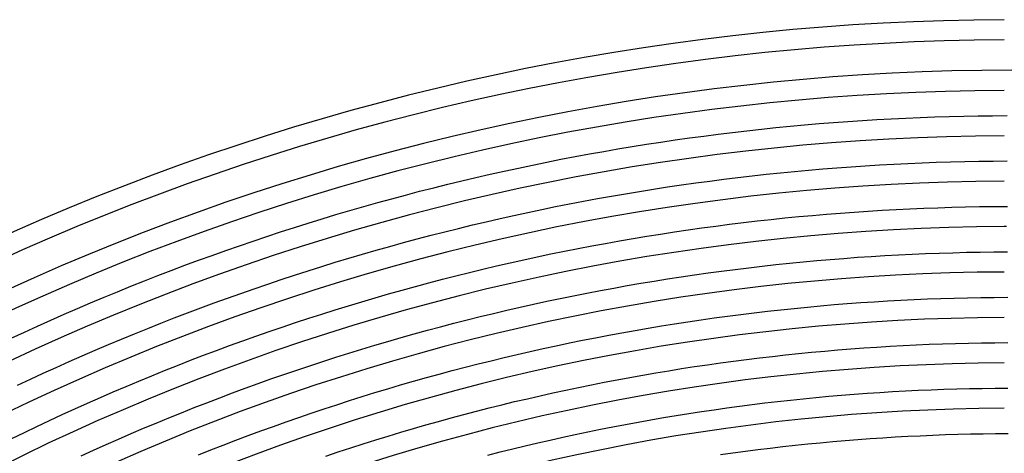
# Model space of a CAD drawing. Header units: millimetres. Extents: x -535 to 535, y -535 to 535.
# Tile 42 of 106: x -197 to -2, y 404 to 490. Entities that reach past the tile are written whole.
import ezdxf

# ---------------------------------------------------------------- set-up
doc = ezdxf.new("R2010")
doc.units = ezdxf.units.MM
doc.layers.add('HIDDEN', color=7, linetype='Continuous')
doc.layers.add('THICK', color=7, linetype='Continuous')

msp = doc.modelspace()

# ---------------------------------------------------------------- linework, layer by layer
at = {"layer": 'HIDDEN'}
msp.add_arc((0, 0), 449, 90.1966, 90.2552, dxfattribs=at)
at = {"layer": 'THICK'}
for p, q in [((-18.67, 470.63), (-15.8, 470.73)), ((-15.8, 470.73), (-12.93, 470.82)), ((-12.93, 470.82), (-10.06, 470.89)), ((-10.06, 470.89), (-7.18, 470.95)), ((-7.18, 470.95), (-4.31, 470.98)), ((-4.31, 470.98), (-1.44, 471)), ((-47.33, 468.62), (-44.47, 468.9)), ((-44.47, 468.9), (-41.61, 469.16)), ((-41.61, 469.16), (-38.74, 469.4)), ((-38.74, 469.4), (-35.88, 469.63)), ((-35.88, 469.63), (-33.01, 469.84)), ((-33.01, 469.84), (-30.15, 470.03)), ((-30.15, 470.03), (-27.28, 470.21)), ((-27.28, 470.21), (-24.41, 470.37)), ((-24.41, 470.37), (-21.54, 470.51)), ((-21.54, 470.51), (-18.67, 470.63)), ((-64.44, 466.57), (-61.6, 466.95)), ((-61.6, 466.95), (-58.75, 467.32)), ((-58.75, 467.32), (-55.9, 467.67)), ((-55.9, 467.67), (-53.04, 468)), ((-53.04, 468), (-50.19, 468.32)), ((-50.19, 468.32), (-47.33, 468.62)), ((-78.64, 464.39), (-75.81, 464.86)), ((-75.81, 464.86), (-72.97, 465.31)), ((-72.97, 465.31), (-70.13, 465.75)), ((-70.13, 465.75), (-67.29, 466.17)), ((-67.29, 466.17), (-64.44, 466.57)), ((-87.13, 462.87), (-84.3, 463.39)), ((-84.3, 463.39), (-81.47, 463.9)), ((-81.47, 463.9), (-78.64, 464.39)), ((-98.39, 460.61), (-95.58, 461.2)), ((-95.58, 461.2), (-92.77, 461.77)), ((-92.77, 461.77), (-89.95, 462.33)), ((-89.95, 462.33), (-87.13, 462.87)), ((-32.38, 460.86), (-29.57, 461.05)), ((-29.57, 461.05), (-26.76, 461.22)), ((-26.76, 461.22), (-23.94, 461.38)), ((-23.94, 461.38), (-21.13, 461.52)), ((-21.13, 461.52), (-18.31, 461.64)), ((-18.31, 461.64), (-15.5, 461.74)), ((-15.5, 461.74), (-12.68, 461.83)), ((-12.68, 461.83), (-9.86, 461.89)), ((-9.86, 461.89), (-7.05, 461.95)), ((-7.05, 461.95), (-4.23, 461.98)), ((-4.23, 461.98), (-1.41, 462)), ((-106.81, 458.73), (-104.01, 459.37)), ((-104.01, 459.37), (-101.2, 460)), ((-101.2, 460), (-98.39, 460.61)), ((-54.83, 458.74), (-52.03, 459.06)), ((-52.03, 459.06), (-49.23, 459.37)), ((-49.23, 459.37), (-46.42, 459.66)), ((-46.42, 459.66), (-43.62, 459.94)), ((-43.62, 459.94), (-40.81, 460.19)), ((-40.81, 460.19), (-38, 460.43)), ((-38, 460.43), (-35.19, 460.66)), ((-35.19, 460.66), (-32.38, 460.86)), ((-115.18, 456.7), (-112.4, 457.39)), ((-112.4, 457.39), (-109.6, 458.07)), ((-109.6, 458.07), (-106.81, 458.73)), ((-68.79, 456.85), (-66, 457.26)), ((-66, 457.26), (-63.21, 457.66)), ((-63.21, 457.66), (-60.42, 458.03)), ((-60.42, 458.03), (-57.62, 458.39)), ((-57.62, 458.39), (-54.83, 458.74)), ((-123.52, 454.51), (-120.75, 455.26)), ((-120.75, 455.26), (-117.97, 455.99)), ((-117.97, 455.99), (-115.18, 456.7)), ((-79.92, 455.04), (-77.14, 455.51)), ((-77.14, 455.51), (-74.36, 455.98)), ((-74.36, 455.98), (-71.58, 456.42)), ((-71.58, 456.42), (-68.79, 456.85)), ((-129.06, 452.97), (-126.29, 453.75)), ((-126.29, 453.75), (-123.52, 454.51)), ((-91, 452.95), (-88.23, 453.5)), ((-88.23, 453.5), (-85.46, 454.03)), ((-85.46, 454.03), (-82.69, 454.54)), ((-82.69, 454.54), (-79.92, 455.04)), ((-137.33, 450.54), (-134.57, 451.37)), ((-134.57, 451.37), (-131.82, 452.18)), ((-131.82, 452.18), (-129.06, 452.97)), ((-102.02, 450.6), (-99.27, 451.21)), ((-99.27, 451.21), (-96.51, 451.81)), ((-96.51, 451.81), (-93.76, 452.39)), ((-93.76, 452.39), (-91, 452.95)), ((-42.77, 450.98), (-40.02, 451.23)), ((-40.02, 451.23), (-37.26, 451.46)), ((-37.26, 451.46), (-34.51, 451.68)), ((-34.51, 451.68), (-31.75, 451.89)), ((-31.75, 451.89), (-29, 452.07)), ((-29, 452.07), (-26.24, 452.24)), ((-26.24, 452.24), (-23.48, 452.39)), ((-23.48, 452.39), (-20.72, 452.53)), ((-20.72, 452.53), (-17.96, 452.64)), ((-17.96, 452.64), (-15.2, 452.75)), ((-15.2, 452.75), (-12.43, 452.83)), ((-12.43, 452.83), (-9.67, 452.9)), ((-9.67, 452.9), (-6.91, 452.95)), ((-6.91, 452.95), (-4.15, 452.98)), ((-4.15, 452.98), (-1.38, 453)), ((-142.81, 448.83), (-140.07, 449.69)), ((-140.07, 449.69), (-137.33, 450.54)), ((-110.25, 448.65), (-107.51, 449.32)), ((-107.51, 449.32), (-104.77, 449.96)), ((-104.77, 449.96), (-102.02, 450.6)), ((-59.24, 449.11), (-56.5, 449.46)), ((-56.5, 449.46), (-53.76, 449.8)), ((-53.76, 449.8), (-51.01, 450.12)), ((-51.01, 450.12), (-48.27, 450.42)), ((-48.27, 450.42), (-45.52, 450.71)), ((-45.52, 450.71), (-42.77, 450.98)), ((-148.28, 447.05), (-145.55, 447.95)), ((-145.55, 447.95), (-142.81, 448.83)), ((-118.44, 446.56), (-115.71, 447.27)), ((-115.71, 447.27), (-112.98, 447.97)), ((-112.98, 447.97), (-110.25, 448.65)), ((-72.91, 447.09), (-70.18, 447.53)), ((-70.18, 447.53), (-67.45, 447.95)), ((-67.45, 447.95), (-64.72, 448.35)), ((-64.72, 448.35), (-61.98, 448.74)), ((-61.98, 448.74), (-59.24, 449.11)), ((-153.72, 445.21), (-151, 446.14)), ((-151, 446.14), (-148.28, 447.05)), ((-123.88, 445.08), (-121.16, 445.83)), ((-121.16, 445.83), (-118.44, 446.56)), ((-83.8, 445.18), (-81.08, 445.68)), ((-81.08, 445.68), (-78.36, 446.17)), ((-78.36, 446.17), (-75.64, 446.64)), ((-75.64, 446.64), (-72.91, 447.09)), ((-159.14, 443.3), (-156.43, 444.26)), ((-156.43, 444.26), (-153.72, 445.21)), ((-132, 442.74), (-129.3, 443.54)), ((-129.3, 443.54), (-126.59, 444.32)), ((-126.59, 444.32), (-123.88, 445.08)), ((-94.63, 443), (-91.93, 443.57)), ((-91.93, 443.57), (-89.22, 444.13)), ((-89.22, 444.13), (-86.51, 444.66)), ((-86.51, 444.66), (-83.8, 445.18)), ((-25.72, 443.25), (-23.01, 443.4)), ((-23.01, 443.4), (-20.31, 443.54)), ((-20.31, 443.54), (-17.6, 443.65)), ((-17.6, 443.65), (-14.89, 443.75)), ((-14.89, 443.75), (-12.19, 443.83)), ((-12.19, 443.83), (-9.48, 443.9)), ((-9.48, 443.9), (-6.77, 443.95)), ((-6.77, 443.95), (-4.06, 443.98)), ((-4.06, 443.98), (-1.35, 444)), ((-164.54, 441.33), (-161.84, 442.32)), ((-161.84, 442.32), (-159.14, 443.3)), ((-137.39, 441.1), (-134.7, 441.93)), ((-134.7, 441.93), (-132, 442.74)), ((-102.73, 441.2), (-100.03, 441.82)), ((-100.03, 441.82), (-97.34, 442.42)), ((-97.34, 442.42), (-94.63, 443)), ((-50, 441.18), (-47.31, 441.47)), ((-47.31, 441.47), (-44.61, 441.75)), ((-44.61, 441.75), (-41.92, 442.02)), ((-41.92, 442.02), (-39.22, 442.26)), ((-39.22, 442.26), (-36.52, 442.5)), ((-36.52, 442.5), (-33.82, 442.71)), ((-33.82, 442.71), (-31.12, 442.91)), ((-31.12, 442.91), (-28.42, 443.09)), ((-28.42, 443.09), (-25.72, 443.25)), ((-169.91, 439.29), (-167.23, 440.31)), ((-167.23, 440.31), (-164.54, 441.33)), ((-142.77, 439.39), (-140.08, 440.25)), ((-140.08, 440.25), (-137.39, 441.1)), ((-110.78, 439.25), (-108.1, 439.91)), ((-108.1, 439.91), (-105.41, 440.56)), ((-105.41, 440.56), (-102.73, 441.2)), ((-66.11, 439.05), (-63.43, 439.45)), ((-63.43, 439.45), (-60.75, 439.82)), ((-60.75, 439.82), (-58.07, 440.19)), ((-58.07, 440.19), (-55.38, 440.53)), ((-55.38, 440.53), (-52.69, 440.86)), ((-52.69, 440.86), (-50, 441.18)), ((-175.26, 437.18), (-172.58, 438.24)), ((-172.58, 438.24), (-169.91, 439.29)), ((-150.78, 436.7), (-148.12, 437.61)), ((-148.12, 437.61), (-145.44, 438.51)), ((-145.44, 438.51), (-142.77, 439.39)), ((-118.8, 437.14), (-116.13, 437.86)), ((-116.13, 437.86), (-113.46, 438.56)), ((-113.46, 438.56), (-110.78, 439.25)), ((-76.8, 437.31), (-74.13, 437.77)), ((-74.13, 437.77), (-71.46, 438.21)), ((-71.46, 438.21), (-68.79, 438.64)), ((-68.79, 438.64), (-66.11, 439.05)), ((-180.58, 435.01), (-177.92, 436.1)), ((-177.92, 436.1), (-175.26, 437.18)), ((-156.1, 434.83), (-153.44, 435.77)), ((-153.44, 435.77), (-150.78, 436.7)), ((-126.78, 434.9), (-124.13, 435.66)), ((-124.13, 435.66), (-121.47, 436.41)), ((-121.47, 436.41), (-118.8, 437.14)), ((-87.45, 435.3), (-84.79, 435.83)), ((-84.79, 435.83), (-82.13, 436.34)), ((-82.13, 436.34), (-79.47, 436.83)), ((-79.47, 436.83), (-76.8, 437.31)), ((-185.87, 432.77), (-183.23, 433.9)), ((-183.23, 433.9), (-180.58, 435.01)), ((-161.39, 432.89), (-158.75, 433.87)), ((-158.75, 433.87), (-156.1, 434.83)), ((-132.08, 433.32), (-129.43, 434.12)), ((-129.43, 434.12), (-126.78, 434.9)), ((-98.04, 433.04), (-95.4, 433.63)), ((-95.4, 433.63), (-92.75, 434.2)), ((-92.75, 434.2), (-90.1, 434.76)), ((-90.1, 434.76), (-87.45, 435.3)), ((-35.78, 433.53), (-33.14, 433.74)), ((-33.14, 433.74), (-30.49, 433.93)), ((-30.49, 433.93), (-27.84, 434.11)), ((-27.84, 434.11), (-25.19, 434.27)), ((-25.19, 434.27), (-22.55, 434.42)), ((-22.55, 434.42), (-19.89, 434.54)), ((-19.89, 434.54), (-17.24, 434.66)), ((-17.24, 434.66), (-14.59, 434.76)), ((-14.59, 434.76), (-11.94, 434.84)), ((-11.94, 434.84), (-9.29, 434.9)), ((-9.29, 434.9), (-6.63, 434.95)), ((-6.63, 434.95), (-3.98, 434.98)), ((-3.98, 434.98), (-1.33, 435)), ((-191.14, 430.47), (-188.51, 431.63)), ((-188.51, 431.63), (-185.87, 432.77)), ((-166.66, 430.89), (-164.03, 431.9)), ((-164.03, 431.9), (-161.39, 432.89)), ((-139.98, 430.83), (-137.35, 431.67)), ((-137.35, 431.67), (-134.72, 432.5)), ((-134.72, 432.5), (-132.08, 433.32)), ((-105.95, 431.17), (-103.32, 431.81)), ((-103.32, 431.81), (-100.68, 432.43)), ((-100.68, 432.43), (-98.04, 433.04)), ((-54.26, 431.6), (-51.62, 431.93)), ((-51.62, 431.93), (-48.99, 432.23)), ((-48.99, 432.23), (-46.35, 432.52)), ((-46.35, 432.52), (-43.71, 432.8)), ((-43.71, 432.8), (-41.07, 433.06)), ((-41.07, 433.06), (-38.43, 433.3)), ((-38.43, 433.3), (-35.78, 433.53)), ((-193.76, 429.3), (-191.14, 430.47)), ((-171.91, 428.83), (-169.29, 429.87)), ((-169.29, 429.87), (-166.66, 430.89)), ((-145.23, 429.09), (-142.61, 429.97)), ((-142.61, 429.97), (-139.98, 430.83)), ((-113.83, 429.16), (-111.21, 429.85)), ((-111.21, 429.85), (-108.58, 430.52)), ((-108.58, 430.52), (-105.95, 431.17)), ((-70.01, 429.33), (-67.39, 429.75)), ((-67.39, 429.75), (-64.77, 430.15)), ((-64.77, 430.15), (-62.15, 430.54)), ((-62.15, 430.54), (-59.52, 430.91)), ((-59.52, 430.91), (-56.89, 431.26)), ((-56.89, 431.26), (-54.26, 431.6)), ((-198.98, 426.9), (-196.37, 428.11)), ((-196.37, 428.11), (-193.76, 429.3)), ((-177.13, 426.7), (-174.52, 427.77)), ((-174.52, 427.77), (-171.91, 428.83)), ((-150.45, 427.28), (-147.85, 428.19)), ((-147.85, 428.19), (-145.23, 429.09)), ((-121.66, 427.01), (-119.05, 427.74)), ((-119.05, 427.74), (-116.44, 428.46)), ((-116.44, 428.46), (-113.83, 429.16)), ((-80.47, 427.49), (-77.86, 427.98)), ((-77.86, 427.98), (-75.25, 428.44)), ((-75.25, 428.44), (-72.63, 428.89)), ((-72.63, 428.89), (-70.01, 429.33)), ((-179.72, 425.61), (-177.13, 426.7)), ((-155.66, 425.42), (-153.06, 426.36)), ((-153.06, 426.36), (-150.45, 427.28)), ((-126.86, 425.49), (-124.26, 426.26)), ((-124.26, 426.26), (-121.66, 427.01)), ((-90.87, 425.4), (-88.28, 425.95)), ((-88.28, 425.95), (-85.68, 426.48)), ((-85.68, 426.48), (-83.07, 426.99)), ((-83.07, 426.99), (-80.47, 427.49)), ((-14.29, 425.76), (-11.69, 425.84)), ((-11.69, 425.84), (-9.09, 425.9)), ((-9.09, 425.9), (-6.5, 425.95)), ((-6.5, 425.95), (-3.9, 425.98)), ((-3.9, 425.98), (-1.3, 426)), ((-184.9, 423.38), (-182.32, 424.5)), ((-182.32, 424.5), (-179.72, 425.61)), ((-160.83, 423.49), (-158.25, 424.46)), ((-158.25, 424.46), (-155.66, 425.42)), ((-134.63, 423.1), (-132.04, 423.91)), ((-132.04, 423.91), (-129.45, 424.71)), ((-129.45, 424.71), (-126.86, 425.49)), ((-98.64, 423.67), (-96.06, 424.26)), ((-96.06, 424.26), (-93.47, 424.84)), ((-93.47, 424.84), (-90.87, 425.4)), ((-45.39, 423.57), (-42.81, 423.84)), ((-42.81, 423.84), (-40.22, 424.1)), ((-40.22, 424.1), (-37.63, 424.33)), ((-37.63, 424.33), (-35.04, 424.56)), ((-35.04, 424.56), (-32.45, 424.76)), ((-32.45, 424.76), (-29.86, 424.95)), ((-29.86, 424.95), (-27.27, 425.13)), ((-27.27, 425.13), (-24.67, 425.28)), ((-24.67, 425.28), (-22.08, 425.43)), ((-22.08, 425.43), (-19.48, 425.55)), ((-19.48, 425.55), (-16.89, 425.67)), ((-16.89, 425.67), (-14.29, 425.76)), ((-190.06, 421.1), (-187.48, 422.25)), ((-187.48, 422.25), (-184.9, 423.38)), ((-165.99, 421.49), (-163.42, 422.5)), ((-163.42, 422.5), (-160.83, 423.49)), ((-139.78, 421.42), (-137.2, 422.27)), ((-137.2, 422.27), (-134.63, 423.1)), ((-106.38, 421.79), (-103.81, 422.43)), ((-103.81, 422.43), (-101.23, 423.06)), ((-101.23, 423.06), (-98.64, 423.67)), ((-60.86, 421.63), (-58.29, 421.99)), ((-58.29, 421.99), (-55.71, 422.34)), ((-55.71, 422.34), (-53.13, 422.67)), ((-53.13, 422.67), (-50.55, 422.99)), ((-50.55, 422.99), (-47.97, 423.29)), ((-47.97, 423.29), (-45.39, 423.57)), ((-195.18, 418.75), (-192.62, 419.93)), ((-192.62, 419.93), (-190.06, 421.1)), ((-171.12, 419.44), (-168.56, 420.47)), ((-168.56, 420.47), (-165.99, 421.49)), ((-144.91, 419.69), (-142.35, 420.56)), ((-142.35, 420.56), (-139.78, 421.42)), ((-114.08, 419.77), (-111.52, 420.46)), ((-111.52, 420.46), (-108.95, 421.13)), ((-108.95, 421.13), (-106.38, 421.79)), ((-73.69, 419.58), (-71.13, 420.02)), ((-71.13, 420.02), (-68.57, 420.45)), ((-68.57, 420.45), (-66, 420.86)), ((-66, 420.86), (-63.43, 421.25)), ((-63.43, 421.25), (-60.86, 421.63)), ((-197.73, 417.55), (-195.18, 418.75)), ((-176.22, 417.32), (-173.67, 418.39)), ((-173.67, 418.39), (-171.12, 419.44)), ((-150.02, 417.89), (-147.47, 418.8)), ((-147.47, 418.8), (-144.91, 419.69)), ((-121.74, 417.62), (-119.19, 418.35)), ((-119.19, 418.35), (-116.64, 419.07)), ((-116.64, 419.07), (-114.08, 419.77)), ((-83.9, 417.66), (-81.36, 418.16)), ((-81.36, 418.16), (-78.8, 418.65)), ((-78.8, 418.65), (-76.25, 419.12)), ((-76.25, 419.12), (-73.69, 419.58)), ((-181.3, 415.14), (-178.77, 416.24)), ((-178.77, 416.24), (-176.22, 417.32)), ((-157.64, 415.07), (-155.1, 416.03)), ((-155.1, 416.03), (-152.56, 416.97)), ((-152.56, 416.97), (-150.02, 417.89)), ((-129.37, 415.32), (-126.83, 416.1)), ((-126.83, 416.1), (-124.29, 416.87)), ((-124.29, 416.87), (-121.74, 417.62)), ((-94.07, 415.48), (-91.53, 416.05)), ((-91.53, 416.05), (-88.99, 416.6)), ((-88.99, 416.6), (-86.45, 417.14)), ((-86.45, 417.14), (-83.9, 417.66)), ((-29.23, 415.97), (-26.69, 416.14)), ((-26.69, 416.14), (-24.15, 416.3)), ((-24.15, 416.3), (-21.61, 416.44)), ((-21.61, 416.44), (-19.07, 416.56)), ((-19.07, 416.56), (-16.53, 416.67)), ((-16.53, 416.67), (-13.99, 416.77)), ((-13.99, 416.77), (-11.45, 416.84)), ((-11.45, 416.84), (-8.9, 416.9)), ((-8.9, 416.9), (-6.36, 416.95)), ((-6.36, 416.95), (-3.82, 416.98)), ((-3.82, 416.98), (-1.27, 417)), ((-183.83, 414.02), (-181.3, 415.14)), ((-162.69, 413.12), (-160.17, 414.1)), ((-160.17, 414.1), (-157.64, 415.07)), ((-134.42, 413.71), (-131.9, 414.52)), ((-131.9, 414.52), (-129.37, 415.32)), ((-101.66, 413.69), (-99.13, 414.31)), ((-99.13, 414.31), (-96.6, 414.9)), ((-96.6, 414.9), (-94.07, 415.48)), ((-49.49, 414.05), (-46.96, 414.35)), ((-46.96, 414.35), (-44.43, 414.63)), ((-44.43, 414.63), (-41.9, 414.89)), ((-41.9, 414.89), (-39.37, 415.14)), ((-39.37, 415.14), (-36.84, 415.37)), ((-36.84, 415.37), (-34.3, 415.59)), ((-34.3, 415.59), (-31.77, 415.79)), ((-31.77, 415.79), (-29.23, 415.97)), ((-188.87, 411.75), (-186.35, 412.89)), ((-186.35, 412.89), (-183.83, 414.02)), ((-167.72, 411.1), (-165.21, 412.12)), ((-165.21, 412.12), (-162.69, 413.12)), ((-139.46, 412.04), (-136.94, 412.88)), ((-136.94, 412.88), (-134.42, 413.71)), ((-109.21, 411.76), (-106.7, 412.42)), ((-106.7, 412.42), (-104.18, 413.07)), ((-104.18, 413.07), (-101.66, 413.69)), ((-64.6, 411.97), (-62.09, 412.35)), ((-62.09, 412.35), (-59.57, 412.72)), ((-59.57, 412.72), (-57.06, 413.08)), ((-57.06, 413.08), (-54.53, 413.42)), ((-54.53, 413.42), (-52.01, 413.74)), ((-52.01, 413.74), (-49.49, 414.05)), ((-193.88, 409.41), (-191.38, 410.59)), ((-191.38, 410.59), (-188.87, 411.75)), ((-170.22, 410.07), (-167.72, 411.1)), ((-146.98, 409.42), (-144.48, 410.31)), ((-144.48, 410.31), (-141.97, 411.18)), ((-141.97, 411.18), (-139.46, 412.04)), ((-116.73, 409.7), (-114.23, 410.4)), ((-114.23, 410.4), (-111.72, 411.09)), ((-111.72, 411.09), (-109.21, 411.76)), ((-77.14, 409.8), (-74.64, 410.27)), ((-74.64, 410.27), (-72.13, 410.71)), ((-72.13, 410.71), (-69.63, 411.15)), ((-69.63, 411.15), (-67.12, 411.56)), ((-67.12, 411.56), (-64.6, 411.97)), ((-198.86, 407.02), (-196.37, 408.22)), ((-196.37, 408.22), (-193.88, 409.41)), ((-175.21, 407.97), (-172.72, 409.03)), ((-172.72, 409.03), (-170.22, 410.07)), ((-151.96, 407.59), (-149.47, 408.51)), ((-149.47, 408.51), (-146.98, 409.42)), ((-124.21, 407.49), (-121.72, 408.24)), ((-121.72, 408.24), (-119.22, 408.98)), ((-119.22, 408.98), (-116.73, 409.7)), ((-87.11, 407.8), (-84.62, 408.32)), ((-84.62, 408.32), (-82.13, 408.83)), ((-82.13, 408.83), (-79.64, 409.33)), ((-79.64, 409.33), (-77.14, 409.8)), ((-180.18, 405.8), (-177.7, 406.89)), ((-177.7, 406.89), (-175.21, 407.97)), ((-156.92, 405.71), (-154.44, 406.66)), ((-154.44, 406.66), (-151.96, 407.59)), ((-129.17, 405.95), (-126.69, 406.73)), ((-126.69, 406.73), (-124.21, 407.49)), ((-94.56, 406.14), (-92.08, 406.71)), ((-92.08, 406.71), (-89.6, 407.26)), ((-89.6, 407.26), (-87.11, 407.8)), ((-38.52, 406.18), (-36.04, 406.4)), ((-36.04, 406.4), (-33.56, 406.62)), ((-33.56, 406.62), (-31.08, 406.81)), ((-31.08, 406.81), (-28.6, 407)), ((-28.6, 407), (-26.12, 407.16)), ((-26.12, 407.16), (-23.63, 407.32)), ((-23.63, 407.32), (-21.15, 407.45)), ((-21.15, 407.45), (-18.66, 407.57)), ((-18.66, 407.57), (-16.17, 407.68)), ((-16.17, 407.68), (-13.69, 407.77)), ((-13.69, 407.77), (-11.2, 407.85)), ((-11.2, 407.85), (-8.71, 407.91)), ((-8.71, 407.91), (-6.22, 407.95)), ((-6.22, 407.95), (-3.73, 407.98)), ((-3.73, 407.98), (-1.24, 408)), ((-185.12, 403.57), (-182.65, 404.69)), ((-182.65, 404.69), (-180.18, 405.8)), ((-161.86, 403.77), (-159.39, 404.75)), ((-159.39, 404.75), (-156.92, 405.71)), ((-136.57, 403.51), (-134.11, 404.34)), ((-134.11, 404.34), (-131.64, 405.15)), ((-131.64, 405.15), (-129.17, 405.95)), ((-104.44, 403.71), (-101.98, 404.34)), ((-101.98, 404.34), (-99.51, 404.95)), ((-99.51, 404.95), (-97.04, 405.55)), ((-97.04, 405.55), (-94.56, 406.14)), ((-55.82, 404.16), (-53.36, 404.5)), ((-53.36, 404.5), (-50.89, 404.81)), ((-50.89, 404.81), (-48.42, 405.12)), ((-48.42, 405.12), (-45.95, 405.4)), ((-45.95, 405.4), (-43.47, 405.68)), ((-43.47, 405.68), (-41, 405.94)), ((-41, 405.94), (-38.52, 406.18)), ((-58.29, 403.81), (-55.82, 404.16))]:
    msp.add_line(p, q, dxfattribs=at)
for radius, start, end in [(490, 90.2336, 134.7664), (486, 90.2358, 134.7642), (480, 90.0587, 134.9413), (476, 90.2407, 134.7593), (467, 90.2454, 134.7546), (458, 90.2502, 134.7498), (449, 90.2552, 134.7448), (440, 90.2604, 134.7396), (431, 90.2659, 134.7341), (422, 90.2716, 134.7284), (413, 90.2775, 134.7225)]:
    msp.add_arc((0, 0), radius, start, end, dxfattribs=at)

doc.saveas('drawing.dxf')
